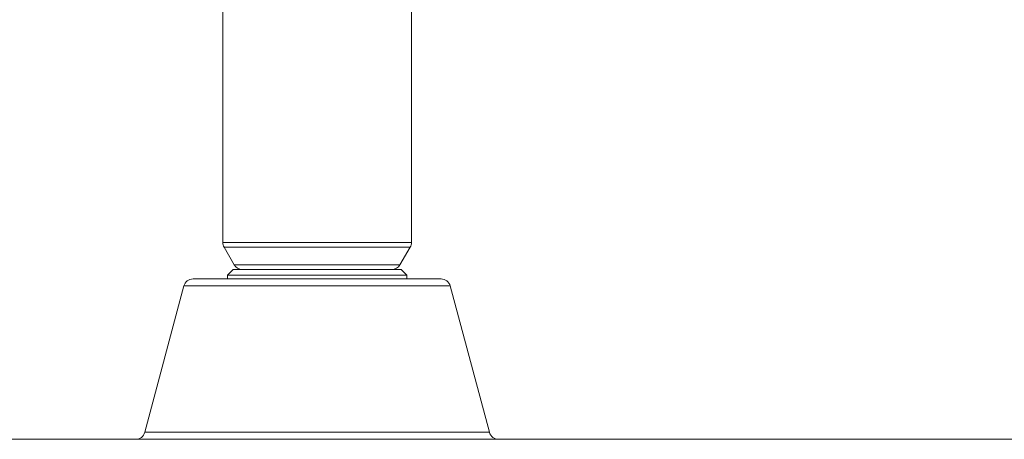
# Model space of a CAD drawing. Header units: millimetres. Extents: x 3925 to 5043, y -86 to 778.
# Tile 49 of 96: x 4551 to 4577, y 161 to 172. Entities that reach past the tile are written whole.
import ezdxf

# ---------------------------------------------------------------- set-up
doc = ezdxf.new("R2010")
doc.units = ezdxf.units.MM
doc.header["$LTSCALE"] = 46.255
for name, color, linetype in [('ARAKNO_13891DXF_CONTINUOUS_LINE', 7, 'CONTINUOUS'), ('H30-BOTTOM-CDXF_CONTINUOUS_LINE', 7, 'CONTINUOUS'), ('H30_CEILING_DXF_CONTINUOUS_LINE', 7, 'CONTINUOUS')]:
    doc.layers.add(name, color=color, linetype=linetype)

msp = doc.modelspace()

# ---------------------------------------------------------------- linework, layer by layer
at = {"layer": 'ARAKNO_13891DXF_CONTINUOUS_LINE', "color": 7, "linetype": 'Continuous', "lineweight": 0}
for p, q in [((4556.7133, 165.7208), (4556.7133, 175.5043)), ((4561.7133, 175.5043), (4561.7133, 165.7208)), ((4556.7133, 165.7208), (4561.7133, 165.7208)), ((4557.0161, 165.1293), (4556.7468, 165.5958)), ((4561.6798, 165.5958), (4556.7468, 165.5958)), ((4561.6798, 165.5958), (4561.4105, 165.1293)), ((4561.4105, 165.1293), (4557.0161, 165.1293))]:
    msp.add_line(p, q, dxfattribs=at)
for centre, start, end in [((4556.9633, 165.7208), 180, 210), ((4561.4633, 165.7208), 330, 0), ((4557.2326, 165.2543), 210, 270), ((4561.194, 165.2543), 270, 330)]:
    msp.add_arc(centre, 0.25, start, end, dxfattribs=at)
at = {"layer": 'H30-BOTTOM-CDXF_CONTINUOUS_LINE', "color": 7, "linetype": 'Continuous', "lineweight": 0}
for p, q in [((4555.927, 164.7543), (4562.4996, 164.7543)), ((4554.646, 160.6896), (4555.6855, 164.569)), ((4555.6855, 164.569), (4562.7411, 164.569)), ((4563.7806, 160.6896), (4562.7411, 164.569)), ((4606.0466, 160.5043), (4456.7133, 160.5043)), ((4554.646, 160.6896), (4563.7806, 160.6896))]:
    msp.add_line(p, q, dxfattribs=at)
for centre, start, end in [((4555.927, 164.5043), 90, 165), ((4562.4996, 164.5043), 15, 90), ((4554.4045, 160.7543), 270, 345), ((4564.0221, 160.7543), 195, 270)]:
    msp.add_arc(centre, 0.25, start, end, dxfattribs=at)
at = {"layer": 'H30_CEILING_DXF_CONTINUOUS_LINE', "color": 7, "linetype": 'Continuous', "lineweight": 0}
for p, q in [((4556.9883, 165.0043), (4556.8383, 164.8543)), ((4556.9883, 165.0043), (4561.4383, 165.0043)), ((4561.4383, 165.0043), (4561.5883, 164.8543)), ((4556.8383, 164.7543), (4556.8383, 164.8543)), ((4556.8383, 164.8543), (4561.5883, 164.8543)), ((4561.5883, 164.7543), (4561.5883, 164.8543))]:
    msp.add_line(p, q, dxfattribs=at)

doc.saveas('drawing.dxf')
